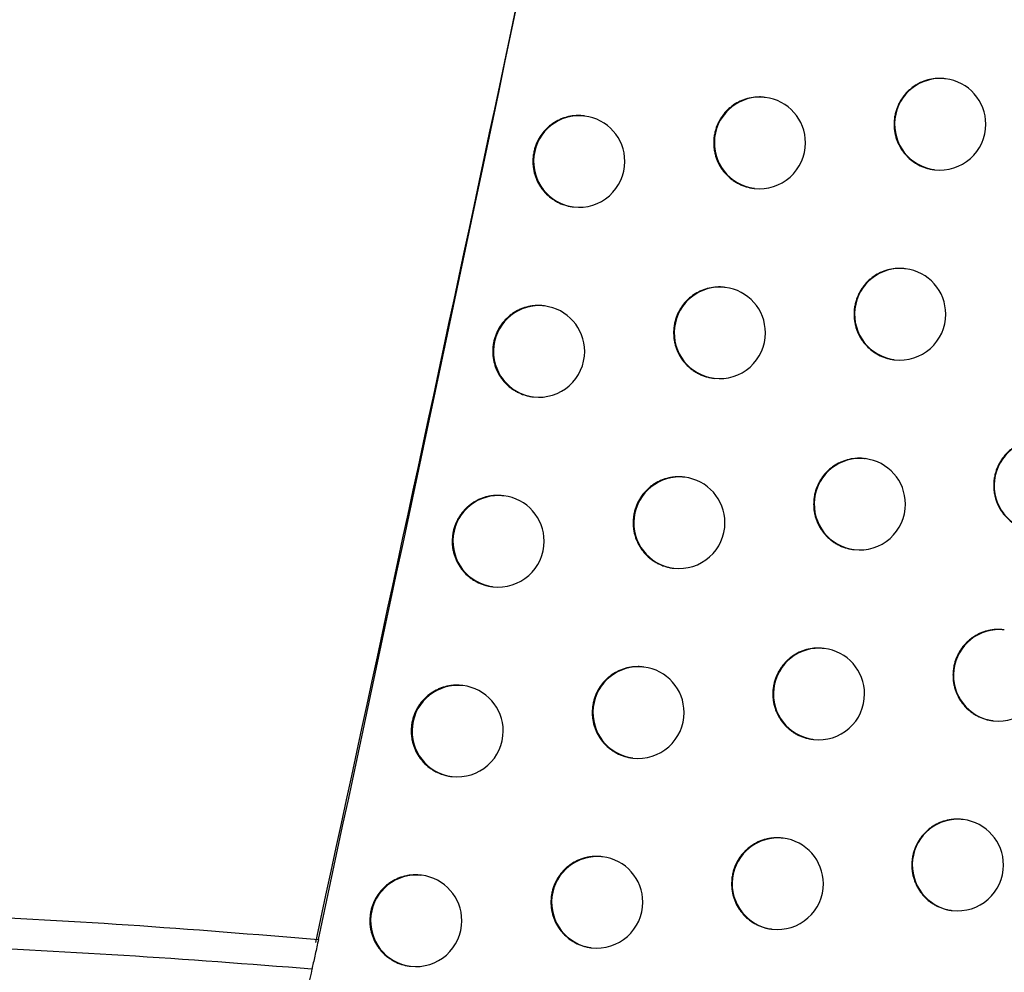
# Model space of a CAD drawing. Header units: millimetres. Extents: x -0.66 to 0.91, y -0.4 to 0.64.
# Tile 28 of 241: x -0.1264 to -0.1156, y 0.021 to 0.0314. Entities that reach past the tile are written whole.
import ezdxf

# ---------------------------------------------------------------- set-up
doc = ezdxf.new("R2010")
doc.units = ezdxf.units.MM
doc.layers.add('FORMAT', color=7, linetype='Continuous')

msp = doc.modelspace()

# ---------------------------------------------------------------- linework, layer by layer
at = {"layer": 'FORMAT', "color": 7, "linetype": 'Continuous', "lineweight": 25}
for p, q in [((-0.116241, 0.03077), (-0.116248, 0.030771)), ((-0.118209, 0.030566), (-0.118217, 0.030567)), ((-0.120183, 0.030364), (-0.120191, 0.030365)), ((-0.116367, 0.029778), (-0.11636, 0.029777)), ((-0.118336, 0.029574), (-0.118328, 0.029574)), ((-0.120309, 0.029372), (-0.120302, 0.029371)), ((-0.116678, 0.028695), (-0.116685, 0.028696)), ((-0.118647, 0.028492), (-0.118655, 0.028493)), ((-0.120622, 0.02829), (-0.120629, 0.028291)), ((-0.116804, 0.027703), (-0.116797, 0.027703)), ((-0.118773, 0.0275), (-0.118766, 0.027499)), ((-0.120748, 0.027298), (-0.120741, 0.027297)), ((-0.117119, 0.026622), (-0.117126, 0.026623)), ((-0.119089, 0.026419), (-0.119097, 0.02642)), ((-0.121064, 0.026217), (-0.121072, 0.026217)), ((-0.117245, 0.02563), (-0.117238, 0.025629)), ((-0.119215, 0.025427), (-0.119208, 0.025426)), ((-0.121191, 0.025225), (-0.121183, 0.025224)), ((-0.115598, 0.024753), (-0.115606, 0.024754)), ((-0.117564, 0.02455), (-0.117572, 0.024551)), ((-0.119536, 0.024347), (-0.119543, 0.024348)), ((-0.121512, 0.024144), (-0.121519, 0.024145)), ((-0.115724, 0.023761), (-0.115717, 0.02376)), ((-0.117691, 0.023558), (-0.117683, 0.023557)), ((-0.119662, 0.023355), (-0.119655, 0.023354)), ((-0.121638, 0.023152), (-0.121631, 0.023151)), ((-0.116047, 0.022682), (-0.116055, 0.022683)), ((-0.118015, 0.022478), (-0.118022, 0.022479)), ((-0.119987, 0.022275), (-0.119994, 0.022276)), ((-0.121963, 0.022073), (-0.121971, 0.022074)), ((-0.116173, 0.02169), (-0.116166, 0.021689)), ((-0.118141, 0.021486), (-0.118134, 0.021485)), ((-0.120113, 0.021283), (-0.120106, 0.021283)), ((-0.12209, 0.021081), (-0.122082, 0.02108))]:
    msp.add_line(p, q, dxfattribs=at)
for centre, radius, start, end in [((-0.116296, 0.030273), 0.0005000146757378, 83.60458, 262.726615), ((-0.1163, 0.030273), 0.0005, 0, 83.165598), ((-0.118265, 0.03007), 0.0005000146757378, 83.60458, 262.726615), ((-0.118269, 0.03007), 0.0005, 0, 83.165598), ((-0.120239, 0.029867), 0.0005000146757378, 83.60458, 262.726615), ((-0.120243, 0.029867), 0.0005, 0, 83.165598), ((-0.1163, 0.030273), 0.0005, 263.165598, 0), ((-0.118269, 0.03007), 0.0005, 263.165598, 0), ((-0.120243, 0.029867), 0.0005, 263.165598, 0), ((-0.116733, 0.028199), 0.0005000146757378, 83.60458, 262.726615), ((-0.116737, 0.028199), 0.0005, 0, 83.165598), ((-0.118703, 0.027995), 0.0005000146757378, 83.60458, 262.726615), ((-0.118707, 0.027996), 0.0005, 0, 83.165598), ((-0.120677, 0.027793), 0.0005000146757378, 83.60458, 262.726615), ((-0.120681, 0.027793), 0.0005, 0, 83.165598), ((-0.116737, 0.028199), 0.0005, 263.165598, 0), ((-0.118707, 0.027996), 0.0005, 263.165598, 0), ((-0.120681, 0.027793), 0.0005, 263.165598, 0), ((-0.115209, 0.026329), 0.0005000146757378, 83.60458, 262.726615), ((-0.117174, 0.026125), 0.0005000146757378, 83.60458, 262.726615), ((-0.117178, 0.026126), 0.0005, 0, 83.165598), ((-0.119145, 0.025922), 0.0005000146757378, 83.60458, 262.726615), ((-0.119149, 0.025923), 0.0005, 0, 83.165598), ((-0.12112, 0.02572), 0.0005000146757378, 83.60458, 262.726615), ((-0.121124, 0.02572), 0.0005, 0, 83.165598), ((-0.117178, 0.026126), 0.0005, 263.165598, 0), ((-0.119149, 0.025923), 0.0005, 263.165598, 0), ((-0.121124, 0.02572), 0.0005, 263.165598, 0), ((-0.115654, 0.024256), 0.0005000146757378, 83.60458, 262.726615), ((-0.11762, 0.024053), 0.0005000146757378, 83.60458, 262.726615), ((-0.117624, 0.024053), 0.0005, 0, 83.165598), ((-0.119591, 0.02385), 0.0005000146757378, 83.60458, 262.726615), ((-0.119595, 0.02385), 0.0005, 0, 83.165598), ((-0.115657, 0.024257), 0.0005, 263.165598, 0), ((-0.121567, 0.023647), 0.0005000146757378, 83.60458, 262.726615), ((-0.121571, 0.023648), 0.0005, 0, 83.165598), ((-0.117624, 0.024053), 0.0005, 263.165598, 0), ((-0.119595, 0.02385), 0.0005, 263.165598, 0), ((-0.121571, 0.023648), 0.0005, 263.165598, 0), ((-0.116103, 0.022185), 0.0005000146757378, 83.60458, 262.726615), ((-0.116107, 0.022185), 0.0005, 0, 83.165598), ((-0.11807, 0.021981), 0.0005000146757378, 83.60458, 262.726615), ((-0.118074, 0.021982), 0.0005, 0, 83.165598), ((-0.120042, 0.021778), 0.0005000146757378, 83.60458, 262.726615), ((-0.120046, 0.021779), 0.0005, 0, 83.165598), ((-0.116107, 0.022185), 0.0005, 263.165598, 0), ((-0.122019, 0.021576), 0.0005000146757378, 83.60458, 262.726615), ((-0.122023, 0.021577), 0.0005, 0, 83.165598), ((-0.118074, 0.021982), 0.0005, 263.165598, 0), ((-0.120046, 0.021779), 0.0005, 263.165598, 0), ((-0.122023, 0.021577), 0.0005, 263.165598, 0)]:
    msp.add_arc(centre, radius, start, end, dxfattribs=at)
for points, knots in [([(-0.1350340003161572, 0.0236943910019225), (-0.1328476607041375, 0.0358943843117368), (-0.1284744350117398, 0.0602974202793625), (-0.1232830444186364, 0.0971297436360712), (-0.120740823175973, 0.1217910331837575), (-0.1194698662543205, 0.1341201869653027)], [0, 0, 0, 0, 0.3333046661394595, 0.6666926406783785, 1, 1, 1, 1]), ([(-0.1313642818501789, 0.0217882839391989), (-0.130829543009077, 0.0246374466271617), (-0.1280953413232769, 0.039205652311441), (-0.1237034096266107, 0.0655934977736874), (-0.120384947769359, 0.0897799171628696), (-0.1188880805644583, 0.1021753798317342), (-0.1188207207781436, 0.1027331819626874)], [0, 0, 0, 0, 0.1061557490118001, 0.5427906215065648, 0.979425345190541, 1, 1, 1, 1]), ([(-0.123088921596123, 0.0213730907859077), (-0.1216800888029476, 0.0279605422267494), (-0.1188618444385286, 0.041138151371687), (-0.1151476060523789, 0.0610178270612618), (-0.1117764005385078, 0.0809722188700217), (-0.1098751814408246, 0.0943342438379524), (-0.1089243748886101, 0.1010166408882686)], [0, 0, 0, 0, 0.2497424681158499, 0.4995875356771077, 0.749741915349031, 1, 1, 1, 1]), ([(-0.1100052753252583, 0.0933851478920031), (-0.1118802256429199, 0.0812832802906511), (-0.1147499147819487, 0.0627608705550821), (-0.1193554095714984, 0.0387795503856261), (-0.1219249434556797, 0.0268834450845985), (-0.1231227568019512, 0.021337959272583)], [0, 0, 0, 0, 0.501549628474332, 0.7676424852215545, 1, 1, 1, 1]), ([(-0.1162485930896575, 0.0307693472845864), (-0.1162555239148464, 0.0307706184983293), (-0.1162763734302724, 0.0307744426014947), (-0.1163113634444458, 0.0307744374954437), (-0.1163668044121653, 0.0307719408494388), (-0.1164218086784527, 0.0307617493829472), (-0.1164748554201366, 0.0307448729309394), (-0.1165263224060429, 0.03072351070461), (-0.1165749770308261, 0.0306956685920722), (-0.1166195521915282, 0.0306619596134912), (-0.1166611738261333, 0.0306245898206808), (-0.1166980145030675, 0.0305820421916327), (-0.1167290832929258, 0.0305353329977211), (-0.1167561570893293, 0.0304861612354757), (-0.1167770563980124, 0.0304337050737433), (-0.1167919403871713, 0.0303757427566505), (-0.1168000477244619, 0.0303268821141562), (-0.1168011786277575, 0.0302917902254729), (-0.1168017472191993, 0.0302741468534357)], [0, 0, 0, 0, 0.0253285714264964, 0.0761941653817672, 0.1252737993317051, 0.2251005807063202, 0.2759671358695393, 0.3250466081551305, 0.4248730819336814, 0.4757394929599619, 0.5248185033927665, 0.624644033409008, 0.6755099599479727, 0.7245885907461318, 0.8244133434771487, 0.875278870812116, 0.9372931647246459, 1, 1, 1, 1]), ([(-0.1182172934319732, 0.0305660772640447), (-0.1182242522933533, 0.030567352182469), (-0.1182451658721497, 0.0305711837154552), (-0.1182802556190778, 0.0305711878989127), (-0.1183358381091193, 0.0305687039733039), (-0.1183909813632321, 0.0305585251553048), (-0.1184441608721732, 0.0305416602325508), (-0.1184957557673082, 0.0305203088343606), (-0.1185445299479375, 0.0304924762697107), (-0.1185892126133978, 0.0304587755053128), (-0.1186309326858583, 0.0304214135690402), (-0.1186678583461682, 0.0303788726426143), (-0.1186989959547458, 0.0303321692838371), (-0.1187261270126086, 0.0302830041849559), (-0.1187470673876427, 0.0302305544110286), (-0.1187619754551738, 0.030172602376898), (-0.1187700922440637, 0.0301237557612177), (-0.1187712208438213, 0.0300886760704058), (-0.1187717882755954, 0.0300710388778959)], [0, 0, 0, 0, 0.0253663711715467, 0.0762339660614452, 0.125315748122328, 0.2251468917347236, 0.2760156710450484, 0.3250972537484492, 0.424928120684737, 0.4757968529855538, 0.5248760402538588, 0.6247021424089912, 0.6755685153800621, 0.7246437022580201, 0.8244616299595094, 0.8753237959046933, 0.9373159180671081, 1, 1, 1, 1]), ([(-0.1201909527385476, 0.0303634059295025), (-0.1201979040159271, 0.0303646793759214), (-0.1202188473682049, 0.0303685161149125), (-0.1202540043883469, 0.030368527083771), (-0.1202956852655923, 0.0303667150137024), (-0.1203370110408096, 0.0303609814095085), (-0.1203781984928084, 0.0303517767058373), (-0.1204183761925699, 0.0303390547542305), (-0.1204701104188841, 0.0303177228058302), (-0.120519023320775, 0.0302898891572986), (-0.1205638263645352, 0.0302561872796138), (-0.1206056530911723, 0.0302188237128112), (-0.1206426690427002, 0.0301762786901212), (-0.1206738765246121, 0.0301295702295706), (-0.1207010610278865, 0.0300804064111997), (-0.120722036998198, 0.0300279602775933), (-0.1207369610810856, 0.0299700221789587), (-0.1207450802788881, 0.029921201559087), (-0.1207462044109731, 0.0298861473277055), (-0.1207467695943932, 0.0298685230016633)], [0, 0, 0, 0, 0.0252763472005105, 0.0761545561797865, 0.1252546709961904, 0.1746956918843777, 0.2252119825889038, 0.2760998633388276, 0.3251979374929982, 0.4250630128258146, 0.4759496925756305, 0.5250332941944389, 0.6248694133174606, 0.6757416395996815, 0.7248037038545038, 0.8245958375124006, 0.8754454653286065, 0.937377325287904, 1, 1, 1, 1]), ([(-0.1168017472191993, 0.0302741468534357), (-0.1168014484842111, 0.0302603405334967), (-0.1168008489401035, 0.0302326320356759), (-0.1167955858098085, 0.0301910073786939), (-0.1167870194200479, 0.0301494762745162), (-0.1167749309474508, 0.0301089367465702), (-0.1167544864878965, 0.0300566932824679), (-0.1167275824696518, 0.0300072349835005), (-0.1166948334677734, 0.0299618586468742), (-0.1166584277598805, 0.0299194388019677), (-0.1166168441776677, 0.0298818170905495), (-0.116571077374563, 0.0298499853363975), (-0.1165228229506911, 0.029822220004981), (-0.1164712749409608, 0.0298004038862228), (-0.1164176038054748, 0.0297863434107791), (-0.116387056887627, 0.0297793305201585), (-0.1163700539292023, 0.0297786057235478), (-0.1163666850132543, 0.0297784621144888)], [0, 0, 0, 0, 0.0570443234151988, 0.1144847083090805, 0.1731742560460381, 0.2322954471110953, 0.2893397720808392, 0.4053665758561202, 0.464487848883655, 0.5215313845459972, 0.6375566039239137, 0.6966770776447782, 0.7537196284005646, 0.8697427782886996, 0.9288621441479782, 0.9859049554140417, 1, 1, 1, 1]), ([(-0.1187717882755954, 0.0300710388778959), (-0.1187714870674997, 0.0300572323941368), (-0.1187708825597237, 0.0300295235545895), (-0.1187656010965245, 0.0299878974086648), (-0.1187570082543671, 0.0299463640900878), (-0.1187448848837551, 0.0299058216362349), (-0.1187243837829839, 0.0298535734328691), (-0.118697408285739, 0.0298041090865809), (-0.1186645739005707, 0.0297587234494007), (-0.1186280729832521, 0.0297162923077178), (-0.1185863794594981, 0.0296786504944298), (-0.1185404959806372, 0.0296468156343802), (-0.1185043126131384, 0.0296260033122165), (-0.1184666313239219, 0.0296083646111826), (-0.1184271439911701, 0.0295937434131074), (-0.1183866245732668, 0.0295828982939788), (-0.1183559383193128, 0.0295766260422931), (-0.1183389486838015, 0.0295750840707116), (-0.1183355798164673, 0.0295747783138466)], [0, 0, 0, 0, 0.0570333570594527, 0.1144627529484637, 0.1731411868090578, 0.2322511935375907, 0.2892845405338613, 0.4052887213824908, 0.4643982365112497, 0.5214361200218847, 0.6374495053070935, 0.6965637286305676, 0.7536058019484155, 0.8110439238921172, 0.8697311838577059, 0.9288500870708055, 0.98589171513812, 1, 1, 1, 1]), ([(-0.1207467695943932, 0.0298685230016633), (-0.120746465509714, 0.0298547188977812), (-0.1207458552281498, 0.0298270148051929), (-0.1207405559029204, 0.0297853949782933), (-0.1207319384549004, 0.0297438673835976), (-0.1207197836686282, 0.0297033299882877), (-0.1206992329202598, 0.0296510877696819), (-0.120672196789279, 0.029601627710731), (-0.1206392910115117, 0.0295562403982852), (-0.1206027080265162, 0.0295137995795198), (-0.1205609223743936, 0.0294761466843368), (-0.1205149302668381, 0.0294442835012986), (-0.1204664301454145, 0.0294164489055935), (-0.1204146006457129, 0.0293947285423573), (-0.1203606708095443, 0.0293802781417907), (-0.1203298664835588, 0.0293739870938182), (-0.1203127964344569, 0.0293724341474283), (-0.1203093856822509, 0.0293721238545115)], [0, 0, 0, 0, 0.0570171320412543, 0.1144303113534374, 0.1730924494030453, 0.2321860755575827, 0.2892031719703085, 0.4051735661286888, 0.4642652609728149, 0.5213008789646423, 0.6373083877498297, 0.696418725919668, 0.7534794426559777, 0.8695387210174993, 0.9286759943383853, 0.9857488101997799, 1, 1, 1, 1]), ([(-0.1166853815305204, 0.0286950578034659), (-0.1166923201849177, 0.0286963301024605), (-0.1167131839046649, 0.0287001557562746), (-0.1167481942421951, 0.0287001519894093), (-0.1168036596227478, 0.0286976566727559), (-0.116858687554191, 0.0286874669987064), (-0.1169117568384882, 0.0286705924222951), (-0.1169632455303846, 0.0286492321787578), (-0.1170119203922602, 0.0286213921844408), (-0.11705651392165, 0.0285876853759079), (-0.1170981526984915, 0.0285503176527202), (-0.1171350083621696, 0.0285077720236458), (-0.1171660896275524, 0.0284610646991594), (-0.1171931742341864, 0.028411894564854), (-0.1172140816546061, 0.028359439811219), (-0.1172289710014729, 0.0283014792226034), (-0.1172370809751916, 0.0282526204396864), (-0.1172382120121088, 0.0282175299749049), (-0.1172387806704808, 0.0281998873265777)], [0, 0, 0, 0, 0.0253452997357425, 0.0762103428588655, 0.1252888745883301, 0.2251134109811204, 0.2759788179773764, 0.3250572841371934, 0.4248816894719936, 0.4757470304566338, 0.5248254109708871, 0.6246496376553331, 0.6755148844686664, 0.7245932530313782, 0.8244174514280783, 0.8752826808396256, 0.937295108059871, 0.9999999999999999, 0.9999999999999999, 0.9999999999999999, 0.9999999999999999]), ([(-0.1186549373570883, 0.0284918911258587), (-0.1186618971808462, 0.0284931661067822), (-0.1186828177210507, 0.0284969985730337), (-0.1187179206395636, 0.0284970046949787), (-0.1187735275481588, 0.0284945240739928), (-0.1188286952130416, 0.0284843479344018), (-0.1188818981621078, 0.0284674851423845), (-0.1189335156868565, 0.0284461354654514), (-0.1189823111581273, 0.0284183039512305), (-0.1190270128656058, 0.0283846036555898), (-0.1190687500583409, 0.0283472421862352), (-0.1191056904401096, 0.0283047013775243), (-0.1191368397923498, 0.0282579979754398), (-0.1191639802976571, 0.0282088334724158), (-0.119184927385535, 0.028156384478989), (-0.1191998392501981, 0.028098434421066), (-0.1192079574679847, 0.0280495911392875), (-0.1192090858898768, 0.0280145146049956), (-0.1192096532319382, 0.0279968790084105)], [0, 0, 0, 0, 0.0253597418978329, 0.0762288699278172, 0.1253129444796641, 0.2251487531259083, 0.2760199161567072, 0.3251036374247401, 0.4249389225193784, 0.4758099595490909, 0.5248900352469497, 0.6247180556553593, 0.6755854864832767, 0.7246596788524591, 0.8244756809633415, 0.8753369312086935, 0.9373225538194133, 0.9999999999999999, 0.9999999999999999, 0.9999999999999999, 0.9999999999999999]), ([(-0.1206293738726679, 0.0282893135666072), (-0.1206363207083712, 0.0282905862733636), (-0.1206572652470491, 0.0282944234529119), (-0.1206924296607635, 0.0282944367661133), (-0.1207341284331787, 0.0282926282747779), (-0.1207754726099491, 0.0282868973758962), (-0.1208166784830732, 0.0282776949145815), (-0.1208568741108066, 0.0282649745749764), (-0.1209086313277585, 0.0282436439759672), (-0.1209575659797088, 0.0282158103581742), (-0.1210023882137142, 0.0281821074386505), (-0.1210442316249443, 0.028144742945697), (-0.1210812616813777, 0.028102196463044), (-0.1211124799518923, 0.0280554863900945), (-0.1211396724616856, 0.0280063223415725), (-0.121160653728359, 0.0279538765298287), (-0.1211755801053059, 0.0278959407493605), (-0.1211836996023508, 0.0278471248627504), (-0.121184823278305, 0.0278120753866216), (-0.1211853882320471, 0.0277944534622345)], [0, 0, 0, 0, 0.0252517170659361, 0.0761333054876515, 0.1252385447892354, 0.1746847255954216, 0.2252063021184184, 0.2760995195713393, 0.3252022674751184, 0.4250769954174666, 0.4759687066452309, 0.5250543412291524, 0.6248948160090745, 0.6757694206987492, 0.7248297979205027, 0.8246186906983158, 0.8754667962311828, 0.9373880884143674, 1, 1, 1, 1]), ([(-0.1172387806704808, 0.0281998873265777), (-0.1172384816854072, 0.0281860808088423), (-0.1172378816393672, 0.0281583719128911), (-0.1172326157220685, 0.0281167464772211), (-0.1172240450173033, 0.0280752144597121), (-0.1172119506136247, 0.0280346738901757), (-0.1171914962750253, 0.0279824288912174), (-0.1171645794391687, 0.0279329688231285), (-0.1171318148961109, 0.027887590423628), (-0.1170953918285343, 0.0278451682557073), (-0.1170537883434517, 0.027807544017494), (-0.1170079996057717, 0.0277757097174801), (-0.1169597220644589, 0.027747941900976), (-0.1169081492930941, 0.0277261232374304), (-0.1168544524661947, 0.0277120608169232), (-0.1168238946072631, 0.0277050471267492), (-0.1168068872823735, 0.027704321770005), (-0.1168035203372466, 0.0277041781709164)], [0, 0, 0, 0, 0.0570451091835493, 0.114486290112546, 0.1731766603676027, 0.2322986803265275, 0.2893437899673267, 0.4053721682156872, 0.464494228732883, 0.5215388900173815, 0.6375664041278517, 0.696688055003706, 0.7537315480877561, 0.8697566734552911, 0.9288770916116, 0.9859197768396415, 1, 1, 1, 1]), ([(-0.1192096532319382, 0.0279968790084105), (-0.1192093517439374, 0.0279830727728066), (-0.1192087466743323, 0.0279553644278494), (-0.1192034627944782, 0.0279137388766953), (-0.1191948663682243, 0.0278722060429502), (-0.1191827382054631, 0.027831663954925), (-0.1191622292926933, 0.0277794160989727), (-0.1191352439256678, 0.0277299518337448), (-0.1191023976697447, 0.02768456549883), (-0.1190658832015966, 0.0276421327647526), (-0.1190241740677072, 0.027604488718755), (-0.1189782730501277, 0.0275726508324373), (-0.118942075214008, 0.0275518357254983), (-0.1189043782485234, 0.0275341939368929), (-0.1188648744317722, 0.0275195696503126), (-0.118824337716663, 0.0275087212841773), (-0.1187936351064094, 0.0275024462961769), (-0.1187766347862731, 0.0275009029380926), (-0.1187732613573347, 0.0275005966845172)], [0, 0, 0, 0, 0.0570310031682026, 0.1144580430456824, 0.1731341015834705, 0.2322417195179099, 0.2892727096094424, 0.4052720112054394, 0.4643789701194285, 0.5214161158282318, 0.6374278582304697, 0.6965411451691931, 0.7535848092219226, 0.8110245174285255, 0.8697133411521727, 0.9288337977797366, 0.9858782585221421, 1, 1, 1, 1]), ([(-0.1211853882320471, 0.0277944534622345), (-0.1211850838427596, 0.027780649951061), (-0.1211844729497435, 0.0277529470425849), (-0.1211791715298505, 0.0277113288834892), (-0.1211705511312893, 0.0276698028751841), (-0.1211583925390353, 0.0276292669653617), (-0.1211378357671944, 0.0275770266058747), (-0.1211107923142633, 0.0275275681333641), (-0.1210778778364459, 0.0274821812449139), (-0.1210412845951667, 0.0274397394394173), (-0.1209994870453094, 0.0274020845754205), (-0.120953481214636, 0.0273702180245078), (-0.1209049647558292, 0.0273423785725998), (-0.1208531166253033, 0.0273206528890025), (-0.1207991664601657, 0.0273061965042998), (-0.1207683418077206, 0.0272999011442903), (-0.1207512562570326, 0.027298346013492), (-0.1207478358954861, 0.0272980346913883)], [0, 0, 0, 0, 0.0570122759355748, 0.1144205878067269, 0.1730778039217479, 0.2321664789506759, 0.2891787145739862, 0.405139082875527, 0.4642255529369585, 0.5212589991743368, 0.6372618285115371, 0.6963695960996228, 0.7534325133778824, 0.8694960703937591, 0.9286353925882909, 0.9857134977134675, 1, 1, 1, 1]), ([(-0.1151610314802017, 0.0268253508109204), (-0.115167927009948, 0.0268266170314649), (-0.1151887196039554, 0.0268304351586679), (-0.1152236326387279, 0.0268304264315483), (-0.1152789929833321, 0.0268279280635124), (-0.1153339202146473, 0.026817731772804), (-0.1153868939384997, 0.0268008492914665), (-0.1154382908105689, 0.0267794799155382), (-0.115486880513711, 0.0267516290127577), (-0.1155313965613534, 0.0267179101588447), (-0.115572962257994, 0.0266805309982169), (-0.1156097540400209, 0.0266379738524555), (-0.1156407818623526, 0.0265912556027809), (-0.1156678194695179, 0.0265420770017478), (-0.1156886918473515, 0.0264896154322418), (-0.115703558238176, 0.026431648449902), (-0.1157116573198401, 0.0263827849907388), (-0.1157127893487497, 0.0263476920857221), (-0.115713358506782, 0.0263300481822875)], [0, 0, 0, 0, 0.0252412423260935, 0.0761117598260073, 0.1252001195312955, 0.2250446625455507, 0.2759202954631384, 0.3250078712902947, 0.4248510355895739, 0.4757261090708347, 0.5248095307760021, 0.6246443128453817, 0.675515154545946, 0.724593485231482, 0.8244178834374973, 0.8752834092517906, 0.9372953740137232, 1, 1, 1, 1]), ([(-0.1171266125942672, 0.0266217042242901), (-0.1171335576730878, 0.0266229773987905), (-0.1171544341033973, 0.0266268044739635), (-0.1171894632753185, 0.0266268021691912), (-0.1172449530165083, 0.0266243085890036), (-0.1173000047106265, 0.0266141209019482), (-0.1173530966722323, 0.0265972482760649), (-0.1174046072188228, 0.0265758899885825), (-0.1174533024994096, 0.0265480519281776), (-0.1174979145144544, 0.0265143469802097), (-0.1175395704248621, 0.0264769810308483), (-0.1175764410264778, 0.0264344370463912), (-0.1176075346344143, 0.0263877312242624), (-0.1176346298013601, 0.0263385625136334), (-0.1176555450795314, 0.026286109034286), (-0.1176704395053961, 0.0262281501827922), (-0.1176785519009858, 0.0261792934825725), (-0.1176796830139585, 0.0261442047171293), (-0.1176802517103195, 0.0261265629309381)], [0, 0, 0, 0, 0.0253572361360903, 0.0762221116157, 0.125300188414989, 0.2251237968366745, 0.2759887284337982, 0.3250667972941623, 0.4248903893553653, 0.4757553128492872, 0.5248333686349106, 0.6246569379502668, 0.6755218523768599, 0.7245998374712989, 0.8244232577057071, 0.8752880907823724, 0.9372978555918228, 1, 1, 1, 1]), ([(-0.1190970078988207, 0.026418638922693), (-0.1191039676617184, 0.0264199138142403), (-0.1191248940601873, 0.0264237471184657), (-0.1191600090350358, 0.0264237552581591), (-0.119215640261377, 0.0264212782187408), (-0.119270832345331, 0.0264111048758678), (-0.1193240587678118, 0.0263942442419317), (-0.1193756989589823, 0.0263728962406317), (-0.1194245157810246, 0.0263450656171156), (-0.1194692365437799, 0.0263113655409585), (-0.1195109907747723, 0.0262740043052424), (-0.1195479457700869, 0.0262314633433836), (-0.1195791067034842, 0.0261847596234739), (-0.1196062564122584, 0.0261355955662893), (-0.1196272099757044, 0.0260831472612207), (-0.1196421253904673, 0.0260251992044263), (-0.1196502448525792, 0.0259763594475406), (-0.119651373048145, 0.025941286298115), (-0.1196519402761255, 0.0259236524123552)], [0, 0, 0, 0, 0.0253496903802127, 0.0762206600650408, 0.1253075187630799, 0.225148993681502, 0.2760230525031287, 0.3251093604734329, 0.4249499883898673, 0.4758238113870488, 0.5249049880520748, 0.6247353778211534, 0.6756041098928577, 0.7246772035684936, 0.8244910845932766, 0.8753513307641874, 0.9373298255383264, 1, 1, 1, 1]), ([(-0.115713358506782, 0.0263300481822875), (-0.1157130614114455, 0.0263162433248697), (-0.1157124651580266, 0.0262885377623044), (-0.1157072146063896, 0.0262469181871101), (-0.1156986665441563, 0.0262053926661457), (-0.1156866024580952, 0.0261648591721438), (-0.1156661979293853, 0.0261126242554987), (-0.1156393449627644, 0.0260631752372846), (-0.115606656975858, 0.0260178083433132), (-0.1155703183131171, 0.0259753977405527), (-0.1155288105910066, 0.0259377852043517), (-0.1154831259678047, 0.025905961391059), (-0.1154349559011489, 0.0258782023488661), (-0.115383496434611, 0.025856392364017), (-0.1153299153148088, 0.0258423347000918), (-0.1152993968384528, 0.0258353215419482), (-0.1152823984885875, 0.0258345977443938), (-0.1152790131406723, 0.0258344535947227)], [0, 0, 0, 0, 0.0570367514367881, 0.1144695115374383, 0.1731512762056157, 0.2322646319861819, 0.2893013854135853, 0.4053127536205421, 0.4644261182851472, 0.5214630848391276, 0.6374746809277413, 0.6965880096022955, 0.7536287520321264, 0.8696478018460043, 0.9287647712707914, 0.9858129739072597, 1, 1, 1, 1]), ([(-0.1210722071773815, 0.026216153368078), (-0.1210791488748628, 0.0262174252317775), (-0.121100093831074, 0.0262212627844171), (-0.1211352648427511, 0.0262212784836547), (-0.1211769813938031, 0.0262194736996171), (-0.1212183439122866, 0.0262137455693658), (-0.1212595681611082, 0.026204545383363), (-0.1212997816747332, 0.0261918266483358), (-0.1213515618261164, 0.0261704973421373), (-0.121400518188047, 0.0261426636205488), (-0.1214453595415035, 0.0261089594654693), (-0.1214872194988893, 0.026071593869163), (-0.1215242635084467, 0.0260290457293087), (-0.1215554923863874, 0.0259823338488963), (-0.1215826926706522, 0.0259331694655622), (-0.1216036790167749, 0.0258807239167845), (-0.1216186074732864, 0.0258227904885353), (-0.1216267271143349, 0.0257739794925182), (-0.1216278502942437, 0.0257389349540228), (-0.1216284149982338, 0.0257213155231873)], [0, 0, 0, 0, 0.0252248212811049, 0.0761100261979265, 0.1252207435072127, 0.1746724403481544, 0.2251996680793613, 0.2760985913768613, 0.3252063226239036, 0.4250913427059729, 0.475988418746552, 0.5250762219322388, 0.624921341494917, 0.6757984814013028, 0.7248570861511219, 0.8246425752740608, 0.875489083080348, 0.9373993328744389, 1, 1, 1, 1]), ([(-0.1176802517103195, 0.0261265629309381), (-0.1176799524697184, 0.0261127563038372), (-0.1176793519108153, 0.0260850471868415), (-0.1176740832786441, 0.0260434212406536), (-0.1176655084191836, 0.0260018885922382), (-0.1176534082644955, 0.0259613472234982), (-0.1176329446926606, 0.0259091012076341), (-0.117606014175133, 0.0258596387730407), (-0.1175732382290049, 0.0258142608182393), (-0.1175459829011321, 0.0257825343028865), (-0.1175162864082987, 0.0257532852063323), (-0.1174838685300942, 0.0257263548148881), (-0.1174493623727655, 0.0257023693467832), (-0.1174010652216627, 0.0256746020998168), (-0.1173494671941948, 0.0256527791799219), (-0.1172957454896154, 0.0256387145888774), (-0.1172651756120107, 0.0256316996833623), (-0.1172481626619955, 0.0256309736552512), (-0.1172447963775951, 0.0256308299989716)], [0, 0, 0, 0, 0.0570394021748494, 0.1144748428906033, 0.1731593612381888, 0.2322754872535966, 0.2893148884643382, 0.4053316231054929, 0.4644477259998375, 0.5214872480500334, 0.5789228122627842, 0.6376074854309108, 0.6967237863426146, 0.7537624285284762, 0.8697777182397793, 0.9288931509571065, 0.9859303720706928, 1, 1, 1, 1]), ([(-0.1196519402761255, 0.0259236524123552), (-0.1196516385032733, 0.0259098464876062), (-0.1196510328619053, 0.0258821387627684), (-0.1196457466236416, 0.0258405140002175), (-0.119637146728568, 0.0257989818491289), (-0.1196250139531, 0.0257584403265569), (-0.119604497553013, 0.0257061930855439), (-0.1195775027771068, 0.0256567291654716), (-0.1195446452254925, 0.0256113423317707), (-0.1195081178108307, 0.0255689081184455), (-0.1194663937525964, 0.0255312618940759), (-0.1194204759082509, 0.0254994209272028), (-0.119384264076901, 0.0254786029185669), (-0.1193465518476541, 0.0254609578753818), (-0.1193070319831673, 0.0254463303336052), (-0.119266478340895, 0.0254354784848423), (-0.1192357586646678, 0.0254292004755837), (-0.119218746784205, 0.0254276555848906), (-0.1192153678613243, 0.0254273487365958)], [0, 0, 0, 0, 0.0570282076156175, 0.1144524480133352, 0.1731256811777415, 0.2322304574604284, 0.289258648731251, 0.4052521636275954, 0.4643560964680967, 0.5213922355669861, 0.6374017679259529, 0.6965138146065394, 0.7535591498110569, 0.8110005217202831, 0.8696909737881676, 0.9288130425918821, 0.985860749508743, 1, 1, 1, 1]), ([(-0.1216284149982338, 0.0257213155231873), (-0.1216281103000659, 0.0257075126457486), (-0.1216274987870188, 0.0256798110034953), (-0.1216221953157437, 0.0256381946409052), (-0.1216135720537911, 0.0255966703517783), (-0.1216014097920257, 0.0255561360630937), (-0.1215808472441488, 0.0255038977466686), (-0.1215537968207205, 0.0254544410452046), (-0.1215208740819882, 0.0254090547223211), (-0.1214842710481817, 0.0253666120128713), (-0.1214424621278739, 0.0253289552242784), (-0.1213964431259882, 0.0252970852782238), (-0.1213479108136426, 0.0252692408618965), (-0.1212960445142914, 0.0252475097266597), (-0.1212420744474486, 0.0252330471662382), (-0.1212112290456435, 0.0252267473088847), (-0.1211941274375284, 0.0252251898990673), (-0.1211906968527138, 0.0252248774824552)], [0, 0, 0, 0, 0.057007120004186, 0.1144102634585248, 0.1730622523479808, 0.2321456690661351, 0.2891527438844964, 0.4051024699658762, 0.4641833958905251, 0.5212144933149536, 0.637212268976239, 0.6963172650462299, 0.753382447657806, 0.8694504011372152, 0.9285918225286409, 0.9856755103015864, 1, 1, 1, 1]), ([(-0.115605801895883, 0.0247528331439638), (-0.1156127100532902, 0.0247541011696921), (-0.1156335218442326, 0.0247579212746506), (-0.1156684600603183, 0.0247579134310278), (-0.1157238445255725, 0.0247554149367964), (-0.1157787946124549, 0.0247452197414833), (-0.115831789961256, 0.024728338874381), (-0.1158832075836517, 0.0247069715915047), (-0.1159318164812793, 0.0246791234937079), (-0.1159763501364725, 0.0246454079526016), (-0.1160179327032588, 0.0246080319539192), (-0.1160547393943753, 0.0245654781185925), (-0.1160857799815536, 0.0245187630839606), (-0.1161128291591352, 0.0244695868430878), (-0.1161337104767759, 0.0244171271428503), (-0.1161485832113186, 0.0243591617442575), (-0.1161566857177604, 0.0243102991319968), (-0.1161578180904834, 0.0242752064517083), (-0.1161583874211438, 0.0242575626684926)], [0, 0, 0, 0, 0.0252745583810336, 0.0761431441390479, 0.1252280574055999, 0.2250655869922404, 0.2759376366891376, 0.3250219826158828, 0.4248584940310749, 0.4757301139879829, 0.5248117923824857, 0.6246429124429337, 0.6755118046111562, 0.7245903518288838, 0.8244150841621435, 0.8752807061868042, 0.937294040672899, 1, 1, 1, 1]), ([(-0.1175722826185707, 0.0245492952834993), (-0.1175792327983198, 0.0245505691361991), (-0.1176001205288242, 0.0245543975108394), (-0.1176351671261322, 0.0245543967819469), (-0.1176906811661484, 0.0245519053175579), (-0.1177457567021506, 0.0245417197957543), (-0.1177988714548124, 0.0245248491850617), (-0.1178504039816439, 0.0245034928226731), (-0.1178991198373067, 0.0244756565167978), (-0.1179437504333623, 0.0244419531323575), (-0.1179854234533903, 0.0244045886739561), (-0.1180223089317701, 0.0243620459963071), (-0.1180534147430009, 0.0243153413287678), (-0.118080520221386, 0.0242661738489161), (-0.1181014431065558, 0.0242137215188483), (-0.1181163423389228, 0.0241557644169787), (-0.1181244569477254, 0.0241069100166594), (-0.118125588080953, 0.0240718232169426), (-0.1181261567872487, 0.0240541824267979)], [0, 0, 0, 0, 0.0253646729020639, 0.0762297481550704, 0.1253079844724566, 0.2251319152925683, 0.2759970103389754, 0.3250752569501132, 0.4248992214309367, 0.4757643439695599, 0.5248423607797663, 0.6246658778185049, 0.6755307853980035, 0.7246082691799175, 0.8244306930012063, 0.8752950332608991, 0.9373013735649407, 1, 1, 1, 1]), ([(-0.119543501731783, 0.0243463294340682), (-0.1195504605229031, 0.0243476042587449), (-0.119571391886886, 0.0243514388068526), (-0.1196065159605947, 0.0243514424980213), (-0.1196481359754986, 0.0243496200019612), (-0.1196893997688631, 0.024343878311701), (-0.1197305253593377, 0.0243346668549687), (-0.119770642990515, 0.0243219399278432), (-0.119822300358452, 0.0243006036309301), (-0.1198711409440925, 0.02427276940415), (-0.1199158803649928, 0.0242390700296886), (-0.1199576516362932, 0.0242017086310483), (-0.1199946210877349, 0.024159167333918), (-0.1200257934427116, 0.0241124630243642), (-0.1200529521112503, 0.0240632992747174), (-0.12007391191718, 0.024010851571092), (-0.1200888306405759, 0.0239529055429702), (-0.1200969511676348, 0.0239040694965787), (-0.1200980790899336, 0.0238689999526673), (-0.1200986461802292, 0.0238513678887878)], [0, 0, 0, 0, 0.0253341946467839, 0.076202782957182, 0.125288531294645, 0.1747150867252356, 0.2252165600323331, 0.2760894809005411, 0.3251744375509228, 0.4250124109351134, 0.4758849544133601, 0.524963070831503, 0.6247873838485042, 0.6756531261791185, 0.724720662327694, 0.8245233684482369, 0.8753780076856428, 0.9373432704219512, 0.9999999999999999, 0.9999999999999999, 0.9999999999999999, 0.9999999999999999]), ([(-0.1161583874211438, 0.0242575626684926), (-0.1161580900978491, 0.024243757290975), (-0.1161574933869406, 0.0242160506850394), (-0.1161522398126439, 0.0241744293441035), (-0.116143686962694, 0.0241329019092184), (-0.1161316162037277, 0.0240923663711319), (-0.1161112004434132, 0.0240401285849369), (-0.116084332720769, 0.0239906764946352), (-0.1160516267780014, 0.0239453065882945), (-0.1160152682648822, 0.023902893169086), (-0.1159737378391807, 0.0238652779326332), (-0.1159280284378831, 0.0238334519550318), (-0.1158798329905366, 0.0238056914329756), (-0.1158283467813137, 0.0237838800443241), (-0.1157747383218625, 0.0237698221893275), (-0.1157442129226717, 0.0237628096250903), (-0.1157272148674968, 0.0237620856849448), (-0.1157238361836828, 0.0237619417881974)], [0, 0, 0, 0, 0.0570397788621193, 0.1144755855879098, 0.1731604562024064, 0.2322769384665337, 0.2893167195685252, 0.4053342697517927, 0.4644508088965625, 0.521490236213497, 0.6375069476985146, 0.6966229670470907, 0.7536641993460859, 0.869684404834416, 0.9288020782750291, 0.9858480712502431, 1, 1, 1, 1]), ([(-0.1215194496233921, 0.0241439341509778), (-0.1215263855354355, 0.0241452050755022), (-0.1215473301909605, 0.0241490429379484), (-0.1215825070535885, 0.0241490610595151), (-0.1216242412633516, 0.0241472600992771), (-0.1216656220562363, 0.0241415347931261), (-0.1217068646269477, 0.0241323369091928), (-0.121747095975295, 0.0241196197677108), (-0.1217988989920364, 0.0240982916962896), (-0.1218478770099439, 0.0240704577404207), (-0.121892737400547, 0.024036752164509), (-0.1219346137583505, 0.0239993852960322), (-0.1219716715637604, 0.0239568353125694), (-0.1220029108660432, 0.0239101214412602), (-0.122030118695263, 0.023860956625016), (-0.1220511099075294, 0.0238085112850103), (-0.1220660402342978, 0.0237505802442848), (-0.1220741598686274, 0.0237017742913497), (-0.1220752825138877, 0.023666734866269), (-0.1220758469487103, 0.0236491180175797)], [0, 0, 0, 0, 0.025195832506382, 0.0760848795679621, 0.125201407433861, 0.1746589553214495, 0.2251921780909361, 0.2760971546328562, 0.3252101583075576, 0.4251060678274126, 0.4760088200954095, 0.5250989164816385, 0.6249489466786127, 0.6758287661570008, 0.7248855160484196, 0.8246674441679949, 0.8755122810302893, 0.9374110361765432, 1, 1, 1, 1]), ([(-0.1181261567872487, 0.0240541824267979), (-0.1181258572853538, 0.0240403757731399), (-0.118125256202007, 0.0240126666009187), (-0.1181199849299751, 0.0239710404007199), (-0.1181114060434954, 0.0239295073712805), (-0.1180993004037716, 0.0238889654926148), (-0.1180788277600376, 0.02383671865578), (-0.1180518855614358, 0.0237872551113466), (-0.118019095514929, 0.0237418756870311), (-0.117991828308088, 0.0237101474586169), (-0.117962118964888, 0.0236808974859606), (-0.117929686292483, 0.0236539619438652), (-0.1178951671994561, 0.0236299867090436), (-0.1178590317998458, 0.0236091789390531), (-0.1178213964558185, 0.0235915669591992), (-0.1177819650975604, 0.0235768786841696), (-0.1177414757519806, 0.0235663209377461), (-0.1177108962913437, 0.0235592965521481), (-0.1176938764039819, 0.0235585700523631), (-0.1176905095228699, 0.0235584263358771)], [0, 0, 0, 0, 0.0570331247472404, 0.1144622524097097, 0.1731403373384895, 0.2322499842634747, 0.2892831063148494, 0.4052870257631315, 0.4643965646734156, 0.5214305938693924, 0.5788606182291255, 0.6375395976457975, 0.6966501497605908, 0.753684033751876, 0.811113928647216, 0.869792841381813, 0.9289033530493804, 0.985935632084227, 1, 1, 1, 1]), ([(-0.1200986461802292, 0.0238513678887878), (-0.1200983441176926, 0.023837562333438), (-0.1200977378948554, 0.0238098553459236), (-0.1200924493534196, 0.0237682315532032), (-0.120083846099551, 0.0237267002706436), (-0.1200717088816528, 0.0236861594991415), (-0.1200511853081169, 0.0236339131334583), (-0.1200241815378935, 0.0235844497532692), (-0.1199913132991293, 0.023539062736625), (-0.1199547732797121, 0.0234966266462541), (-0.1199130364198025, 0.0234589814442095), (-0.1198670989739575, 0.0234271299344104), (-0.1198186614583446, 0.0233993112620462), (-0.1197669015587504, 0.023377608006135), (-0.1197130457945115, 0.0233631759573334), (-0.1196823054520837, 0.0233568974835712), (-0.1196652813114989, 0.0233553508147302), (-0.1196618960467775, 0.023355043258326)], [0, 0, 0, 0, 0.057030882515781, 0.1144578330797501, 0.173133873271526, 0.2322414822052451, 0.2892723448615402, 0.4052711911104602, 0.4643777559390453, 0.5214185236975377, 0.6374372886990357, 0.6965539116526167, 0.7536068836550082, 0.8696509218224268, 0.9287807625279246, 0.9858379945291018, 1, 1, 1, 1]), ([(-0.1220758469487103, 0.0236491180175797), (-0.1220755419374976, 0.023635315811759), (-0.1220749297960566, 0.0236076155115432), (-0.1220696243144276, 0.0235660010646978), (-0.1220609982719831, 0.0235244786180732), (-0.1220488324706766, 0.0234839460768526), (-0.1220282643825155, 0.0234317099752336), (-0.122001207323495, 0.0233822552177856), (-0.1219682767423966, 0.0233368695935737), (-0.1219316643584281, 0.0232944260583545), (-0.1218898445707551, 0.0232567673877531), (-0.1218438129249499, 0.0232248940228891), (-0.1217952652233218, 0.0231970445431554), (-0.1217433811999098, 0.0231753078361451), (-0.1216893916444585, 0.0231608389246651), (-0.1216585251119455, 0.0231545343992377), (-0.1216414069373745, 0.0231529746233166), (-0.1216379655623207, 0.0231526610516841)], [0, 0, 0, 0, 0.0570016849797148, 0.1143993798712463, 0.173045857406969, 0.2321237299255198, 0.2891253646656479, 0.4050638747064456, 0.4641389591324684, 0.5211675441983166, 0.6371599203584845, 0.6962619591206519, 0.7533294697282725, 0.86940193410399, 0.9285455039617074, 0.9856350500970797, 0.9999999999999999, 0.9999999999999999, 0.9999999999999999, 0.9999999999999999]), ([(-0.1160550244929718, 0.0226812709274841), (-0.1160619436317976, 0.0226825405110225), (-0.1160827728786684, 0.0226863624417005), (-0.116117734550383, 0.0226863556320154), (-0.1161731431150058, 0.0226838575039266), (-0.116228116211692, 0.0226736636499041), (-0.1162811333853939, 0.0226567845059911), (-0.1163325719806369, 0.0226354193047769), (-0.1163812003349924, 0.0226075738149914), (-0.1164257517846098, 0.0225738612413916), (-0.1164673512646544, 0.0225364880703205), (-0.1165041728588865, 0.0224939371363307), (-0.1165352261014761, 0.022447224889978), (-0.1165622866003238, 0.0223980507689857), (-0.1165831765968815, 0.0223455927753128), (-0.116598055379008, 0.0222876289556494), (-0.1166061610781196, 0.0222387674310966), (-0.1166072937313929, 0.0222036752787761), (-0.1166078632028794, 0.0221860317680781)], [0, 0, 0, 0, 0.0253022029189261, 0.0761692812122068, 0.1252514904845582, 0.2250835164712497, 0.275952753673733, 0.3250345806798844, 0.4248659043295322, 0.4757348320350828, 0.5248151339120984, 0.6246433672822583, 0.6755107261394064, 0.7245893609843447, 0.8244141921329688, 0.8752798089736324, 0.9372936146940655, 1, 1, 1, 1]), ([(-0.1180223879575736, 0.0224778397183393), (-0.1180293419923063, 0.0224791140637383), (-0.1180502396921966, 0.0224829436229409), (-0.1180853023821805, 0.0224829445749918), (-0.1181408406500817, 0.0224804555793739), (-0.118195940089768, 0.0224702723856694), (-0.1182490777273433, 0.0224534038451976), (-0.1183006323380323, 0.0224320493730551), (-0.1183493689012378, 0.0224042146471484), (-0.1183940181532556, 0.0223705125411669), (-0.1184357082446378, 0.0223331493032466), (-0.118472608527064, 0.0222906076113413), (-0.1185037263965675, 0.0222439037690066), (-0.1185308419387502, 0.02219473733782), (-0.1185517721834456, 0.0221422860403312), (-0.1185666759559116, 0.0220843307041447), (-0.1185747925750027, 0.0220354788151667), (-0.118575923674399, 0.0220003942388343), (-0.1185764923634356, 0.02198275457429)], [0, 0, 0, 0, 0.0253678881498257, 0.0762335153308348, 0.1253124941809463, 0.225137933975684, 0.2760037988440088, 0.3250827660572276, 0.4249082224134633, 0.4757741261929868, 0.5248523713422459, 0.6246764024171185, 0.6755416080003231, 0.7246184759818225, 0.8244396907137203, 0.875303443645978, 0.9373056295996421, 1, 1, 1, 1]), ([(-0.1199944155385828, 0.0222749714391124), (-0.1200013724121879, 0.0222762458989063), (-0.1200223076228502, 0.0222800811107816), (-0.1200574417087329, 0.0222800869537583), (-0.1200990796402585, 0.0222782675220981), (-0.1201403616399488, 0.0222725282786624), (-0.120181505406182, 0.0222633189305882), (-0.1202216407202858, 0.0222505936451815), (-0.1202733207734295, 0.0222292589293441), (-0.1203221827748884, 0.022201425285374), (-0.1203669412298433, 0.022167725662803), (-0.1204087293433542, 0.0221303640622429), (-0.1204457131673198, 0.0220878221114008), (-0.1204768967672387, 0.0220411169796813), (-0.1205040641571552, 0.0219919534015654), (-0.120525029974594, 0.0219395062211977), (-0.1205399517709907, 0.0218815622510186), (-0.120548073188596, 0.0218327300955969), (-0.1205492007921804, 0.0217976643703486), (-0.1205497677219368, 0.021780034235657)], [0, 0, 0, 0, 0.0253179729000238, 0.076188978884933, 0.1252784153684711, 0.174708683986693, 0.2252139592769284, 0.2760907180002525, 0.3251790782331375, 0.4250240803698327, 0.4759002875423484, 0.5249798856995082, 0.6248073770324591, 0.675674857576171, 0.7247410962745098, 0.8245413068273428, 0.8753947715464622, 0.9373517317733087, 1, 1, 1, 1]), ([(-0.1166078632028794, 0.0221860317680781), (-0.1166075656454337, 0.0221722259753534), (-0.1166069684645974, 0.0221445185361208), (-0.1166017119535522, 0.0221028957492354), (-0.116593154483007, 0.0220613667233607), (-0.1165810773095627, 0.022020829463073), (-0.1165606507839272, 0.0219685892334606), (-0.116533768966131, 0.0219191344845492), (-0.1165010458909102, 0.0218737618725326), (-0.116464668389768, 0.0218313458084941), (-0.1164231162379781, 0.0217937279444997), (-0.1163773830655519, 0.0217618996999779), (-0.1163291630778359, 0.0217341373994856), (-0.116277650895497, 0.0217123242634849), (-0.116224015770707, 0.0216982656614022), (-0.1161934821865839, 0.0216912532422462), (-0.1161764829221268, 0.0216905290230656), (-0.1161731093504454, 0.0216903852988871)], [0, 0, 0, 0, 0.0570420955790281, 0.1144802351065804, 0.1731674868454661, 0.2322863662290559, 0.2893284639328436, 0.4053507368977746, 0.4644696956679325, 0.5215111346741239, 0.6375320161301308, 0.6966502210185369, 0.7536920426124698, 0.8697135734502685, 0.9288320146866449, 0.985876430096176, 1, 1, 1, 1]), ([(-0.121971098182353, 0.0220726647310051), (-0.1219780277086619, 0.02207393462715), (-0.1219989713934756, 0.0220777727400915), (-0.1220341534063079, 0.0220777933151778), (-0.122075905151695, 0.0220759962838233), (-0.1221173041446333, 0.0220702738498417), (-0.1221585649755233, 0.0220610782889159), (-0.1221988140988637, 0.0220483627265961), (-0.122250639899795, 0.0220270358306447), (-0.1222996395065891, 0.0219992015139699), (-0.1223445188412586, 0.0219654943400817), (-0.1223864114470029, 0.0219281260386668), (-0.1224234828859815, 0.0218855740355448), (-0.1224547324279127, 0.0218388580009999), (-0.122481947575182, 0.021789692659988), (-0.1225029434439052, 0.0217372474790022), (-0.1225178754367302, 0.0216793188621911), (-0.1225259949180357, 0.0216305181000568), (-0.1225271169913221, 0.021595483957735), (-0.1225276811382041, 0.021577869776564)], [0, 0, 0, 0, 0.0251649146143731, 0.0760580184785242, 0.1251806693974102, 0.1746443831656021, 0.2251839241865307, 0.2760952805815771, 0.3252138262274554, 0.4251211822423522, 0.4760299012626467, 0.5251224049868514, 0.6249775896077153, 0.6758602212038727, 0.7249150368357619, 0.824693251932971, 0.8755363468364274, 0.9374231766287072, 1, 1, 1, 1]), ([(-0.1185764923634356, 0.02198275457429), (-0.1185761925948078, 0.0219689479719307), (-0.1185755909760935, 0.021941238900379), (-0.1185703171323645, 0.0218996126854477), (-0.1185617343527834, 0.0218580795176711), (-0.1185496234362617, 0.0218175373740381), (-0.1185291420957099, 0.021765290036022), (-0.1185021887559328, 0.0217158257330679), (-0.1184693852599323, 0.0216704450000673), (-0.1184421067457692, 0.0216387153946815), (-0.1184123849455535, 0.0216094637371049), (-0.1183799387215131, 0.0215825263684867), (-0.1183454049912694, 0.0215585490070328), (-0.11830925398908, 0.0215377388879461), (-0.1182716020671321, 0.0215201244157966), (-0.1182321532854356, 0.0215054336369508), (-0.1181916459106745, 0.0214948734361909), (-0.118161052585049, 0.0214878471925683), (-0.1181440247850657, 0.0214871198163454), (-0.1181406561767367, 0.0214869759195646)], [0, 0, 0, 0, 0.0570321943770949, 0.114460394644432, 0.1731375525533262, 0.2322462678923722, 0.2892784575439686, 0.4052804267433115, 0.4643889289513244, 0.521423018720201, 0.5788530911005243, 0.6375320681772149, 0.6966425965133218, 0.7536776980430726, 0.8111088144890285, 0.8697889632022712, 0.9289007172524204, 0.9859344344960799, 1, 1, 1, 1]), ([(-0.1313721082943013, 0.0217565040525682), (-0.1313715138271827, 0.0217564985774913), (-0.1306841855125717, 0.0217501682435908), (-0.1293101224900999, 0.0217261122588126), (-0.1272423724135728, 0.0216522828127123), (-0.1251670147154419, 0.0215418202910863), (-0.1237817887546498, 0.0214293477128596), (-0.123088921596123, 0.0213730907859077)], [0, 0, 0, 0, 0.0002146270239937, 0.2481537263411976, 0.4962394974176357, 0.7480273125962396, 1, 1, 1, 1]), ([(-0.1205497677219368, 0.021780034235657), (-0.1205494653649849, 0.0217662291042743), (-0.1205488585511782, 0.0217385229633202), (-0.1205435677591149, 0.0216969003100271), (-0.120534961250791, 0.0216553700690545), (-0.1205228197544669, 0.0216148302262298), (-0.120502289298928, 0.0215625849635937), (-0.1204752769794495, 0.0215131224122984), (-0.1204423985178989, 0.0214677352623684), (-0.1204058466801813, 0.0214252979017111), (-0.1203640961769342, 0.0213876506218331), (-0.1203181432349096, 0.0213557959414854), (-0.1202696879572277, 0.0213279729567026), (-0.1202179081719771, 0.0213062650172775), (-0.1201640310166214, 0.0212918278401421), (-0.1201332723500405, 0.0212855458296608), (-0.1201162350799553, 0.0212839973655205), (-0.1201128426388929, 0.0212836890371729)], [0, 0, 0, 0, 0.0570272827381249, 0.1144506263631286, 0.1731230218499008, 0.2322269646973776, 0.2892542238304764, 0.4052456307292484, 0.4643483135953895, 0.521387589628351, 0.637403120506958, 0.6965179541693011, 0.7535727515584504, 0.8696203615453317, 0.9287519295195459, 0.9858131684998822, 1, 1, 1, 1]), ([(-0.1225276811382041, 0.021577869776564), (-0.1225273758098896, 0.02156406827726), (-0.1225267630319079, 0.0215363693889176), (-0.1225214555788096, 0.0214947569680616), (-0.1225128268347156, 0.0214532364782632), (-0.1225006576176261, 0.0214127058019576), (-0.1224800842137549, 0.0213604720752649), (-0.1224530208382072, 0.0213110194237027), (-0.1224200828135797, 0.0212656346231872), (-0.1223834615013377, 0.0212231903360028), (-0.1223416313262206, 0.0211855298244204), (-0.1222955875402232, 0.0211536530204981), (-0.1222470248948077, 0.0211257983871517), (-0.1221951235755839, 0.0211040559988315), (-0.1221411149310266, 0.0210895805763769), (-0.1221102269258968, 0.0210832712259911), (-0.1220930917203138, 0.0210817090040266), (-0.1220896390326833, 0.0210813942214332)], [0, 0, 0, 0, 0.0569959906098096, 0.1143879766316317, 0.1730286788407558, 0.2321007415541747, 0.2890966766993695, 0.4050234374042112, 0.4640924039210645, 0.5211183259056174, 0.6371049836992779, 0.6962038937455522, 0.7532737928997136, 0.8693508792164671, 0.928496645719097, 0.9855923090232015, 1, 1, 1, 1]), ([(-0.1231602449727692, 0.0210490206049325), (-0.1238449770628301, 0.0211015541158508), (-0.125214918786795, 0.0212066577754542), (-0.1272964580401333, 0.0213101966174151), (-0.1294013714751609, 0.0213812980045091), (-0.1308196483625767, 0.0213972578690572), (-0.1315289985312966, 0.0214052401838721)], [0, 0, 0, 0, 0.2463891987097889, 0.4929502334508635, 0.7463994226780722, 1, 1, 1, 1]), ([(-0.123088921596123, 0.0213730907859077), (-0.1230948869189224, 0.021345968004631), (-0.1231069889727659, 0.0212909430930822), (-0.1231246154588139, 0.0212108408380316), (-0.1231414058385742, 0.0211345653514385), (-0.1231530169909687, 0.0210818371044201), (-0.1231589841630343, 0.0210547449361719), (-0.1231602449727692, 0.0210490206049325)], [0, 0, 0, 0, 0.2307219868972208, 0.4680735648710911, 0.6988162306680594, 0.9363625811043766, 0.9999999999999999, 0.9999999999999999, 0.9999999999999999, 0.9999999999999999]), ([(-0.1231602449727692, 0.0210490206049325), (-0.1231856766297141, 0.0209336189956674), (-0.1233148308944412, 0.0203475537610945), (-0.1236774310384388, 0.0187096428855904), (-0.124323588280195, 0.0158233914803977), (-0.1251554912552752, 0.0121720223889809), (-0.1258290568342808, 0.0092668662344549), (-0.1262147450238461, 0.0076213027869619), (-0.1263512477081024, 0.0070413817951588), (-0.1263781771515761, 0.0069269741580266)], [0, 0, 0, 0, 0.0293869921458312, 0.149241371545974, 0.379425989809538, 0.6132709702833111, 0.8495414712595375, 0.9703173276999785, 1, 1, 1, 1])]:
    msp.add_open_spline(points, degree=3, knots=knots, dxfattribs=at)

doc.saveas('drawing.dxf')
